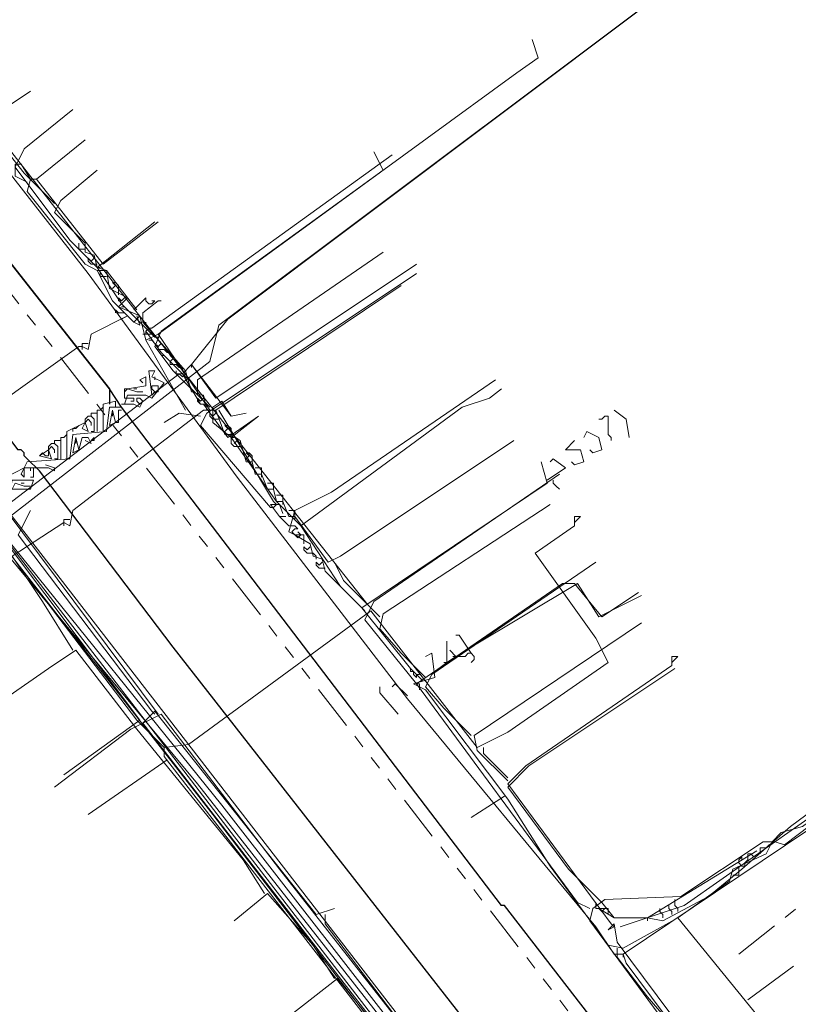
# Model space of a CAD drawing. Header units: metres. Extents: x 196942 to 197942, y 354692 to 355693.
# Tile 25 of 58: x 197117 to 197168, y 355488 to 355553. Entities that reach past the tile are written whole.
import ezdxf
from ezdxf.lldxf.tags import DXFTag

# ---------------------------------------------------------------- set-up
doc = ezdxf.new("R2010")
doc.units = ezdxf.units.M
doc.linetypes.add('RI-GWA', pattern=[18.45, 6, -1.8, 1.75, -1.8, 1.75, -1.8, 1.75, -1.8])
for name, color, linetype, lineweight in [('B-OI-KL-DATA_Orientatieverzoek_BT Nederland_0000566275-G', 90, 'KL-DATA-N', 18), ('B-OI-KL-DATA_Orientatieverzoek_Eurofiber_0000560460-G', 90, 'KL-DATA-N', 18), ('B-OI-KL-DATA_Orientatieverzoek_KPN_0000546663-G', 90, 'KL-DATA-N', 18), ('B-OI-KL-DATA_Orientatieverzoek_Ziggo BV_0000546674-G', 90, 'KL-DATA-N', 18), ('B-OI-KL-ET_LS_Orientatieverzoek_Enexis_0000729946-G', 190, 'KL-LS-N', 18), ('B-OI-KL-ET_MS_Orientatieverzoek_Enexis_0000729946-G', 130, 'KL-MS-N', 18), ('B-OI-KL-GAS_HD_Orientatieverzoek_Enexis_0000729946-G', 30, 'KL-GAS-HD-N', 18), ('B-OI-KL-GAS_LD_Orientatieverzoek_Enexis_0000729946-G', 50, 'KL-GAS-LD-N', 18), ('B-OI-KL-WATER_Orientatieverzoek_Nv WML_0000578862-G', 170, 'KL-WATER-N', 18), ('B-OI-RI-GWA_Orientatieverzoek_roermond_0000584598-G', 30, 'RI-GWA', 18)]:
    doc.layers.add(name, color=color, linetype=linetype, lineweight=lineweight)
doc.layers.add('V-OI-KL-VERVALLEN_LEIDING-G', color=10, linetype='ZIGZAG')
doc.styles.get("Standard").update_dxf_attribs({"font": 'arial.ttf'})
tags = doc.linetypes.add('KL-DATA-N', pattern='A,4,-1,[101,NLCS.SHX,S=0.5,R=0,X=0,Y=0],-1,4,-1,["D",Standard,S=1,R=0,X=-0.25,Y=-0.5],-1.5', length=12.5).pattern_tags.tags
tags[18] = DXFTag(74, 10)
tags = doc.linetypes.add('KL-GAS-HD-N', pattern='A,4,-1,[69,NLCS.SHX,S=0.5,R=0,X=0,Y=0],-1,4,-1,["H",Standard,S=1,R=0,X=0,Y=-0.5],-2', length=13).pattern_tags.tags
tags[18] = DXFTag(74, 10)
tags = doc.linetypes.add('KL-GAS-LD-N', pattern='A,4,-1,[69,NLCS.SHX,S=0.5,R=0,X=0,Y=0],-1,4,-1,["L",Standard,S=1,R=0,X=0.25,Y=-0.5],-2', length=13).pattern_tags.tags
tags[18] = DXFTag(74, 10)
tags = doc.linetypes.add('KL-LS-N', pattern='A,4,-1,[103,NLCS.SHX,S=0.75,R=0,X=0,Y=0],-1,4,-1,["L",Standard,S=1,R=0,X=0,Y=-0.5],-2', length=13).pattern_tags.tags
tags[18] = DXFTag(74, 10)
tags = doc.linetypes.add('KL-MS-N', pattern='A,4,-1,[103,NLCS.SHX,S=0.75,R=0,X=0,Y=0],-1,4,-1,["M",Standard,S=1,R=0,X=0,Y=-0.5],-2', length=13).pattern_tags.tags
tags[18] = DXFTag(74, 10)
doc.linetypes.add('KL-WATER-N', pattern='A,7,-0.5,[168,NLCS.SHX,S=0.75,R=0,X=0.75,Y=0],-2', length=9.5)
doc.linetypes.add('ZIGZAG', pattern='A,0.00254,-5.08,[131,ltypeshp.shx,S=5.08,R=0,X=-5.08,Y=0],-10.16,[131,ltypeshp.shx,S=5.08,R=180,X=5.08,Y=0],-5.08', length=20.32254)

msp = doc.modelspace()

# ---------------------------------------------------------------- linework, layer by layer
at = {"layer": 'B-OI-KL-DATA_Orientatieverzoek_BT Nederland_0000566275-G', "ltscale": 0.5, "flags": 128}
msp.add_lwpolyline([(197225.65672, 355372.53808), (197226.65692, 355376.33884), (197226.65692, 355377.73912), (197222.65612, 355382.94016), (197218.85536, 355385.54068), (197216.85496, 355388.34124), (197206.65292, 355401.34384), (197196.65092, 355414.1464), (197174.84656, 355442.35204), (197168.24524, 355450.95376), (197161.84396, 355459.35544), (197147.041, 355478.55928), (197141.43988, 355485.76072), (197130.63772, 355499.76352), (197125.43668, 355506.56488), (197114.63452, 355520.56768), (197101.0318, 355538.1712), (197089.82956, 355552.174), (197079.42748, 355565.37664)], dxfattribs=at)
at = {"layer": 'B-OI-KL-DATA_Orientatieverzoek_Eurofiber_0000560460-G', "ltscale": 0.5, "flags": 128}
msp.add_lwpolyline([(197497.71112, 355320.92776), (197493.71032, 355318.1272), (197481.70792, 355312.126), (197480.50768, 355311.72592), (197476.1068, 355308.92536), (197474.90656, 355307.32504), (197473.50628, 355307.125), (197461.70392, 355300.1236), (197450.50168, 355293.32224), (197430.29764, 355276.71892), (197420.0956, 355268.51728), (197420.69572, 355267.31704), (197427.69712, 355258.71532), (197427.29704, 355257.31504), (197415.49468, 355248.1132), (197406.69292, 355258.51528), (197404.49248, 355258.91536), (197399.0914, 355254.71452), (197380.48768, 355240.1116), (197371.88596, 355233.51028), (197365.0846, 355228.30924), (197353.0822, 355219.1074), (197347.68112, 355215.30664), (197346.0808, 355215.50668), (197345.88076, 355216.70692), (197346.88096, 355218.1072), (197346.68092, 355220.90776), (197313.27424, 355263.51628), (197303.87236, 355275.71872), (197293.0702, 355289.72152), (197285.0686, 355300.1236), (197274.26644, 355314.1264), (197257.86316, 355335.33064), (197241.85996, 355356.1348), (197237.25904, 355352.53408), (197234.25844, 355340.73172), (197232.85816, 355334.93056), (197230.65772, 355335.33064), (197229.0574, 355335.73072), (197214.65452, 355339.73152), (197214.0544, 355340.53168), (197214.45448, 355340.93176), (197214.65452, 355342.33204), (197215.85476, 355346.73292), (197218.25524, 355356.33484), (197219.25544, 355359.73552), (197219.45548, 355363.93636), (197219.85556, 355376.73892), (197221.25584, 355378.1392), (197221.0558, 355381.73992), (197220.45568, 355383.94036), (197208.45328, 355398.74332), (197187.84916, 355426.1488), (197176.44688, 355440.35164), (197158.0432, 355463.55628), (197154.24244, 355468.55728), (197149.0414, 355475.35864), (197143.84036, 355482.16), (197138.63932, 355488.96136), (197129.43748, 355500.96376), (197123.83636, 355508.1652), (197102.63212, 355535.37064), (197080.82776, 355563.57628), (197078.62732, 355565.77672), (197076.22684, 355566.57688), (197071.82596, 355566.37684), (197070.82576, 355566.1768), (197071.0258, 355567.57708), (197081.42788, 355598.58328), (197075.0266, 355602.58408), (197070.22564, 355606.98496)], dxfattribs=at)
at = {"layer": 'B-OI-KL-DATA_Orientatieverzoek_KPN_0000546663-G', "ltscale": 0.5, "flags": 128}
for points in [[(197126.23684, 355505.36464), (197124.43648, 355507.165), (197115.43468, 355518.96736), (197108.23324, 355528.56928), (197107.23304, 355529.56948), (197094.43048, 355546.37284), (197094.43048, 355546.77292), (197093.63032, 355547.173), (197092.83016, 355548.37324), (197092.63012, 355548.77332), (197092.23004, 355548.57328), (197091.0298, 355550.77372), (197091.0298, 355551.57388), (197090.22964, 355551.57388), (197090.0296, 355552.97416), (197089.0294, 355553.1742), (197087.22904, 355555.77472), (197098.83136, 355564.97656), (197100.23164, 355564.97656), (197126.0368, 355531.96996), (197139.63952, 355514.76652)], [(197198.85136, 355524.1684), (197199.25144, 355524.56848), (197197.85116, 355523.1682), (197175.84676, 355505.76472), (197160.44368, 355494.96256), (197156.24284, 355493.56228)], [(197180.0476, 355434.75052), (197179.64752, 355435.95076), (197179.0474, 355436.55088), (197176.64692, 355439.75152), (197176.64692, 355440.35164), (197175.84676, 355440.55168), (197175.64672, 355441.55188), (197175.0466, 355441.75192), (197174.84656, 355442.55208), (197174.24644, 355442.75212), (197173.84636, 355443.55228), (197172.84616, 355444.95256), (197171.44588, 355445.95276), (197171.24584, 355447.153), (197169.64552, 355448.75332), (197163.24424, 355456.95496), (197126.23684, 355504.76452), (197126.23684, 355505.36464), (197127.83716, 355505.56468), (197139.83956, 355514.36644), (197146.84096, 355505.36464), (197148.84136, 355506.36484), (197155.44268, 355510.96576), (197154.64252, 355512.56608), (197150.64172, 355518.1672), (197153.24224, 355519.96756), (197153.24224, 355520.56768), (197153.64232, 355520.56768), (197153.24224, 355520.1676)], [(197155.64272, 355493.76232), (197148.84136, 355502.96416), (197150.0416, 355504.1644), (197159.64352, 355510.76572), (197159.64352, 355511.36584), (197160.0436, 355511.36584), (197159.64352, 355510.96576)], [(197148.84136, 355503.36424), (197147.24104, 355504.96456), (197147.24104, 355505.36464)], [(197126.43688, 355504.56448), (197121.23584, 355500.96376)], [(197221.85596, 355408.54528), (197221.25584, 355409.74552), (197220.25564, 355410.34564), (197219.45548, 355411.94596), (197178.84736, 355463.1562), (197164.64452, 355482.16), (197163.0442, 355483.1602), (197156.0428, 355492.56208), (197155.84276, 355493.76232), (197155.44268, 355493.36224), (197155.84276, 355493.56228), (197155.64272, 355493.76232)]]:
    msp.add_lwpolyline(points, dxfattribs=at)
at = {"layer": 'B-OI-KL-DATA_Orientatieverzoek_Ziggo BV_0000546674-G', "ltscale": 0.5, "flags": 128}
for points in [[(197119.0354, 355541.1718), (197117.035, 355543.1722), (197114.63452, 355546.1728), (197115.0346, 355546.97296), (197117.43508, 355548.57328)], [(197125.43668, 355532.97016), (197141.23984, 355544.37244)], [(197124.63652, 355533.77032), (197123.23624, 355534.37044), (197123.83636, 355534.97056), (197122.63612, 355535.57068), (197122.43608, 355536.77092), (197121.83596, 355536.97096), (197121.63592, 355537.77112), (197121.0358, 355537.97116), (197121.0358, 355538.57128), (197119.0354, 355540.57168), (197119.43548, 355541.37184), (197121.83596, 355543.37224)], [(197121.0358, 355538.1712), (197120.63572, 355538.1712), (197120.63572, 355538.57128)], [(197121.83596, 355537.171), (197121.43588, 355537.171), (197121.23584, 355537.37104), (197121.23584, 355537.57108), (197121.43588, 355537.37104), (197121.63592, 355537.57108)], [(197128.43728, 355528.56928), (197128.43728, 355529.56948), (197140.63972, 355537.97116)], [(197122.43608, 355536.37084), (197122.036, 355536.37084), (197122.036, 355536.77092)], [(197123.23624, 355535.1706), (197123.23624, 355535.77072), (197123.0362, 355535.97076), (197122.83616, 355535.97076), (197123.0362, 355535.77072), (197122.83616, 355535.57068)], [(197129.63752, 355527.56908), (197141.83996, 355535.77072)], [(197123.43628, 355534.77052), (197123.23624, 355534.77052), (197123.23624, 355534.97056), (197123.43628, 355534.77052), (197123.63632, 355534.97056)], [(197124.23644, 355534.1704), (197125.0366, 355534.97056)], [(197129.0374, 355527.56908), (197128.83736, 355528.56928), (197128.0372, 355528.76932), (197127.63712, 355530.1696), (197124.83656, 355533.37024), (197124.83656, 355533.97036), (197125.83676, 355534.77052), (197126.0368, 355534.77052)], [(197125.43668, 355534.57048), (197125.23664, 355534.57048), (197125.0366, 355534.77052), (197125.0366, 355534.97056)], [(197125.43668, 355534.57048), (197125.63672, 355534.77052), (197125.43668, 355534.77052)], [(197123.0362, 355533.97036), (197123.0362, 355534.1704), (197123.23624, 355533.97036), (197123.63632, 355533.97036)], [(197123.43628, 355534.37044), (197123.63632, 355534.37044)], [(197111.43388, 355523.36824), (197110.83376, 355524.96856), (197112.23404, 355525.76872), (197120.63572, 355531.76992), (197120.83576, 355531.76992), (197121.23584, 355531.56988), (197121.43588, 355532.57008), (197123.83636, 355533.77032), (197123.43628, 355533.57028)], [(197125.0366, 355533.1702), (197125.0366, 355533.37024)], [(197125.0366, 355532.77012), (197125.23664, 355532.97016), (197125.43668, 355532.97016)], [(197127.83716, 355529.56948), (197126.0368, 355531.36984), (197125.0366, 355532.77012)], [(197125.23664, 355532.57008), (197125.0366, 355532.57008), (197125.0366, 355532.77012)], [(197125.63672, 355532.37004), (197125.43668, 355532.57008), (197125.23664, 355532.57008)], [(197125.43668, 355532.17), (197125.23664, 355532.17)], [(197125.83676, 355531.76992), (197125.63672, 355531.96996), (197125.43668, 355532.17)], [(197125.83676, 355532.17), (197125.83676, 355532.37004), (197125.63672, 355532.37004)], [(197125.83676, 355531.76992), (197126.0368, 355531.96996), (197125.83676, 355532.17)], [(197120.83576, 355531.76992), (197120.83576, 355531.96996), (197121.23584, 355531.96996)], [(197120.83576, 355531.76992), (197120.83576, 355531.56988)], [(197126.0368, 355531.56988), (197125.83676, 355531.56988), (197125.83676, 355531.76992)], [(197126.43688, 355531.36984), (197126.23684, 355531.56988), (197126.0368, 355531.56988)], [(197126.23684, 355531.1698), (197126.0368, 355531.1698)], [(197126.63692, 355530.76972), (197126.43688, 355530.96976), (197126.23684, 355531.1698)], [(197126.63692, 355531.1698), (197126.63692, 355531.36984), (197126.43688, 355531.36984)], [(197126.63692, 355530.76972), (197126.83696, 355530.96976), (197126.63692, 355531.1698)], [(197126.83696, 355530.56968), (197126.63692, 355530.56968), (197126.63692, 355530.76972)], [(197127.23704, 355530.36964), (197127.037, 355530.56968), (197126.83696, 355530.56968)], [(197127.43708, 355530.1696), (197127.43708, 355530.36964), (197127.23704, 355530.36964)], [(197127.23704, 355529.96956), (197127.037, 355529.96956), (197127.037, 355530.1696)], [(197127.23704, 355529.96956), (197127.43708, 355529.76952), (197127.63712, 355529.96956)], [(197127.43708, 355529.76952), (197127.63712, 355529.96956), (197127.43708, 355530.1696)], [(197129.0374, 355527.96916), (197128.63732, 355527.96916), (197128.43728, 355528.1692), (197128.43728, 355528.36924), (197128.63732, 355528.1692), (197128.83736, 355528.36924)], [(197120.23564, 355511.76592), (197118.23524, 355514.96656), (197116.23484, 355517.96716), (197119.63552, 355520.1676), (197120.0356, 355519.96756), (197120.23564, 355520.96776), (197128.83736, 355527.56908), (197129.63752, 355527.56908), (197130.23764, 355525.96876), (197130.63772, 355525.96876), (197131.23784, 355525.56868), (197131.63792, 355524.1684), (197132.038, 355524.1684), (197132.23804, 355523.36824), (197132.63812, 355523.36824), (197133.0382, 355522.36804), (197133.43828, 355522.36804), (197133.63832, 355521.56788), (197134.0384, 355521.56788), (197134.43848, 355520.56768), (197134.83856, 355520.56768), (197137.039, 355517.56708), (197137.83916, 355517.96716), (197149.24144, 355525.56868)], [(197129.83756, 355526.96896), (197129.43748, 355526.96896), (197129.23744, 355527.169), (197129.23744, 355527.36904), (197129.43748, 355527.169), (197129.63752, 355527.36904), (197129.63752, 355527.56908)], [(197130.63772, 355525.96876), (197130.63772, 355526.36884), (197130.43768, 355526.56888), (197130.23764, 355526.56888), (197130.43768, 355526.36884), (197130.23764, 355526.1688)], [(197131.23784, 355525.1686), (197130.83776, 355525.1686), (197130.63772, 355525.36864), (197130.63772, 355525.96876)], [(197155.84276, 355494.1624), (197158.0432, 355494.1624), (197159.0434, 355493.96236), (197162.044, 355495.56268), (197164.24444, 355497.36304), (197167.44508, 355500.1636), (197177.44708, 355507.56508), (197179.84756, 355509.36544), (197181.44788, 355509.96556), (197181.84796, 355510.96576), (197182.24804, 355510.96576), (197182.64812, 355510.76572), (197183.44828, 355511.56588), (197183.44828, 355512.36604), (197190.44968, 355517.56708), (197190.84976, 355517.56708), (197191.0498, 355516.96696), (197192.65012, 355517.36704), (197196.85096, 355520.36764), (197193.65032, 355525.36864), (197193.25024, 355525.76872)], [(197130.83776, 355525.36864), (197131.0378, 355525.56868)], [(197131.0378, 355525.56868), (197130.83776, 355525.36864)], [(197132.038, 355524.1684), (197132.038, 355524.56848), (197131.83796, 355524.76852), (197131.63792, 355524.76852), (197131.83796, 355524.56848), (197131.63792, 355524.36844)], [(197132.63812, 355523.36824), (197132.63812, 355523.76832), (197132.23804, 355523.76832)], [(197132.63812, 355523.36824), (197132.63812, 355523.1682)], [(197133.43828, 355522.36804), (197133.43828, 355522.76812), (197133.0382, 355522.76812)], [(197134.0384, 355521.56788), (197134.0384, 355521.96796), (197133.63832, 355521.96796)], [(197134.0384, 355521.56788), (197134.0384, 355521.36784)], [(197143.44028, 355509.96556), (197141.83996, 355511.56588), (197140.43968, 355513.1662), (197140.63972, 355514.1664), (197151.64192, 355521.36784)], [(197134.83856, 355520.56768), (197134.83856, 355520.96776), (197134.43848, 355520.96776)], [(197134.83856, 355520.56768), (197134.83856, 355520.36764)], [(197119.63552, 355520.1676), (197119.63552, 355520.36764), (197120.0356, 355520.36764)], [(197119.63552, 355520.1676), (197119.63552, 355519.96756)], [(197140.43968, 355513.96636), (197138.0392, 355516.36684), (197137.43908, 355517.56708)], [(197146.44088, 355506.1648), (197144.64052, 355507.96516), (197143.44028, 355509.36544), (197143.84036, 355510.1656), (197154.64252, 355517.56708)], [(197148.84136, 355503.1642), (197146.84096, 355505.1646), (197146.64092, 355506.1648), (197157.64312, 355513.56628)], [(197132.83816, 355495.76272), (197131.43788, 355497.96316), (197124.43648, 355506.56488), (197120.43568, 355511.76592), (197118.63532, 355510.56568), (197116.0348, 355508.76532)], [(197155.84276, 355494.1624), (197155.0426, 355495.1626), (197152.84216, 355497.36304), (197148.84136, 355502.76412), (197150.24164, 355504.1644), (197159.84356, 355510.56568)], [(197158.0432, 355494.1624), (197165.24464, 355498.56328)], [(197164.0444, 355497.96316), (197164.24444, 355498.1632), (197164.24444, 355497.96316)], [(197164.24444, 355497.56308), (197164.0444, 355497.76312), (197164.0444, 355497.96316)], [(197164.44448, 355497.76312), (197164.64452, 355497.96316), (197164.64452, 355498.1632)], [(197164.64452, 355498.1632), (197164.64452, 355498.36324), (197164.84456, 355498.36324)], [(197164.84456, 355498.36324), (197165.0446, 355498.1632)], [(197164.24444, 355497.56308), (197164.44448, 355497.56308), (197164.44448, 355497.76312)], [(197137.43908, 355490.1616), (197136.0388, 355492.36204), (197133.0382, 355495.76272), (197130.83776, 355493.96236)], [(197159.84356, 355495.1626), (197159.84356, 355495.36264)], [(197154.84256, 355494.76252), (197154.64252, 355494.76252), (197154.64252, 355495.1626)], [(197155.84276, 355494.1624), (197154.84256, 355494.76252), (197155.24264, 355494.76252)], [(197154.84256, 355494.76252), (197155.0426, 355494.56248), (197155.24264, 355494.76252)], [(197155.44268, 355494.56248), (197155.44268, 355494.76252), (197155.24264, 355494.76252)], [(197155.44268, 355494.56248), (197155.44268, 355494.36244)], [(197159.0434, 355494.1624), (197159.0434, 355494.36244), (197158.84336, 355494.56248), (197158.84336, 355494.76252)], [(197159.64352, 355494.36244), (197159.64352, 355494.56248), (197159.44348, 355494.76252), (197159.44348, 355494.96256)], [(197160.0436, 355494.56248), (197160.0436, 355494.76252), (197159.84356, 355494.96256), (197159.84356, 355495.1626)], [(197158.0432, 355494.1624), (197158.0432, 355493.96236)], [(197143.44028, 355482.96016), (197137.63912, 355490.1616), (197120.23564, 355476.55888)]]:
    msp.add_lwpolyline(points, dxfattribs=at)
at = {"layer": 'B-OI-KL-ET_LS_Orientatieverzoek_Enexis_0000729946-G', "ltscale": 0.5, "flags": 128}
for points in [[(197125.83676, 355532.57008), (197149.44148, 355549.77352), (197150.84176, 355550.77372), (197150.44168, 355551.97396)], [(197117.83516, 355542.77212), (197121.0358, 355545.37264)], [(197117.23504, 355542.57208), (197116.43488, 355542.97216), (197116.43488, 355543.77232), (197116.83496, 355543.77232), (197117.43508, 355542.77212)], [(197121.83596, 355536.77092), (197121.0358, 355537.171), (197117.23504, 355541.97196), (197117.43508, 355542.77212), (197117.83516, 355542.77212), (197122.23604, 355537.171), (197125.83676, 355539.97156)], [(197124.23644, 355533.37024), (197122.83616, 355534.77052), (197121.83596, 355536.77092), (197122.43608, 355536.77092), (197124.43648, 355534.1704)], [(197133.23824, 355521.1678), (197128.63732, 355526.56888), (197129.0374, 355527.36904), (197130.83776, 355528.56928), (197142.84016, 355536.57088)], [(197125.0366, 355532.17), (197124.63652, 355533.77032), (197124.23644, 355533.37024), (197124.63652, 355533.1702), (197124.43648, 355533.77032)], [(197124.83656, 355532.57008), (197125.23664, 355532.57008)], [(197127.63712, 355527.56908), (197125.0366, 355532.17), (197125.83676, 355532.57008), (197129.23744, 355527.56908)], [(197134.83856, 355519.36744), (197134.43848, 355519.56748), (197134.83856, 355520.96776), (197137.23904, 355522.168), (197148.0412, 355529.56948)], [(197128.63732, 355527.169), (197127.23704, 355527.36904), (197126.23684, 355526.76892)], [(197133.43828, 355521.56788), (197129.83756, 355527.56908)], [(197155.64272, 355525.56868), (197155.64272, 355525.76872), (197155.44268, 355525.96876), (197155.44268, 355527.169), (197155.24264, 355527.169), (197155.0426, 355526.96896), (197154.84256, 355526.96896)], [(197156.84296, 355525.76872), (197156.64292, 355526.96896), (197155.84276, 355527.56908)], [(197154.44248, 355524.76852), (197155.0426, 355524.96856), (197154.84256, 355525.76872), (197154.0424, 355526.1688), (197153.84236, 355525.76872)], [(197153.24224, 355523.96836), (197153.84236, 355524.1684), (197153.64232, 355524.96856), (197152.64212, 355524.96856), (197153.24224, 355525.56868)], [(197151.44188, 355522.96816), (197152.64212, 355523.76832), (197151.84196, 355524.36844), (197151.64192, 355524.1684)], [(197154.44248, 355524.76852), (197154.24244, 355524.96856)], [(197143.24024, 355509.76552), (197142.44008, 355510.56568), (197139.23944, 355514.56648), (197151.44188, 355522.76812), (197151.0418, 355524.1684)], [(197153.24224, 355523.96836), (197153.0422, 355524.1684)], [(197151.84196, 355522.96816), (197151.84196, 355522.76812), (197152.042, 355522.56808), (197152.24204, 355522.36804)], [(197133.23824, 355521.1678), (197133.43828, 355521.1678), (197133.63832, 355521.36784), (197133.43828, 355521.56788)], [(197133.83836, 355520.56768), (197133.23824, 355521.36784), (197133.83836, 355521.36784), (197134.0384, 355520.76772)], [(197119.63552, 355503.56428), (197124.63652, 355507.165), (197114.23444, 355520.96776), (197110.63372, 355518.56728), (197108.43328, 355516.96696)], [(197125.43668, 355507.76512), (197116.63492, 355519.36744), (197117.43508, 355520.96776)], [(197134.43848, 355519.96756), (197133.83836, 355520.56768), (197134.23844, 355520.56768), (197133.83836, 355520.56768)], [(197134.83856, 355519.36744), (197134.63852, 355519.56748), (197134.83856, 355519.76752), (197135.0386, 355519.76752), (197134.83856, 355519.96756), (197134.43848, 355519.96756)], [(197139.23944, 355514.56648), (197136.83896, 355516.96696), (197136.63892, 355517.76712), (197136.0388, 355517.96716), (197135.83876, 355518.76732), (197134.83856, 355519.36744), (197135.43868, 355519.36744), (197135.43868, 355518.76732)], [(197134.83856, 355519.36744), (197135.0386, 355519.1674), (197135.23864, 355519.36744)], [(197135.0386, 355519.1674), (197135.23864, 355519.36744), (197135.0386, 355519.56748)], [(197136.0388, 355518.1672), (197135.63872, 355518.1672), (197135.43868, 355518.36724), (197135.43868, 355518.56728), (197135.63872, 355518.36724), (197135.83876, 355518.56728)], [(197136.23884, 355517.76712), (197136.23884, 355517.96716), (197136.0388, 355518.1672)], [(197136.83896, 355517.167), (197136.43888, 355517.167), (197136.23884, 355517.36704), (197136.23884, 355517.56708), (197136.43888, 355517.36704), (197136.63892, 355517.56708)], [(197146.44088, 355511.96596), (197153.44228, 355516.1668), (197154.84256, 355513.96636), (197157.24304, 355515.1666), (197157.64312, 355515.36664)], [(197139.23944, 355514.56648), (197139.0394, 355514.76652)], [(197146.44088, 355511.56588), (197145.64072, 355512.76612), (197145.44068, 355512.76612)], [(197144.0404, 355510.36564), (197144.84056, 355510.96576), (197144.84056, 355512.36604)], [(197166.84496, 355477.95916), (197167.045, 355478.95936), (197165.64472, 355481.75992), (197165.84476, 355485.1606), (197166.84496, 355486.76092), (197165.24464, 355487.76112), (197160.0436, 355494.1624), (197156.44288, 355492.162), (197155.44268, 355492.36204), (197151.64192, 355497.56308), (197148.84136, 355501.96396), (197143.44028, 355509.1654), (197142.64012, 355509.56548), (197144.0404, 355509.96556), (197143.84036, 355511.56588), (197143.44028, 355511.36584)], [(197144.84056, 355510.96576), (197145.44068, 355511.36584), (197145.0406, 355511.76592)], [(197145.44068, 355511.36584), (197146.0408, 355511.36584), (197146.24084, 355511.56588), (197146.44088, 355511.56588), (197146.64092, 355511.36584), (197146.64092, 355511.1658), (197146.44088, 355510.96576)], [(197144.84056, 355510.96576), (197144.64052, 355510.96576)], [(197145.44068, 355511.36584), (197145.24064, 355511.36584)], [(197142.84016, 355510.1656), (197142.84016, 355509.96556), (197142.64012, 355510.1656), (197142.64012, 355510.36564), (197142.44008, 355510.36564), (197142.44008, 355510.56568)], [(197143.0402, 355510.1656), (197142.84016, 355510.1656), (197142.64012, 355510.36564)], [(197142.24004, 355508.76532), (197141.43988, 355509.56548), (197141.23984, 355509.36544)], [(197143.0402, 355509.1654), (197143.0402, 355509.56548), (197142.84016, 355509.56548)], [(197141.63992, 355507.56508), (197140.43968, 355508.96536), (197140.43968, 355509.36544)], [(197162.84416, 355458.1552), (197158.24324, 355463.75632), (197145.44068, 355480.1596), (197145.84076, 355481.1598), (197146.24084, 355481.55988), (197145.0406, 355482.96016), (197143.84036, 355482.36004), (197124.83656, 355506.96496), (197125.63672, 355507.76512), (197136.23884, 355494.36244), (197137.43908, 355494.76252)], [(197125.43668, 355507.76512), (197125.63672, 355507.56508)], [(197160.0436, 355494.1624), (197163.44428, 355496.56288), (197163.64432, 355497.36304), (197165.84476, 355498.36324), (197166.24484, 355499.1634), (197166.84496, 355499.76352), (197168.24524, 355500.1636), (197176.44688, 355506.1648), (197175.84676, 355507.56508)], [(197148.64132, 355502.164), (197146.44088, 355500.76372)], [(197165.44468, 355498.36324), (197165.44468, 355498.76332), (197165.84476, 355498.76332)], [(197165.84476, 355498.76332), (197166.0448, 355498.96336)], [(197163.64432, 355496.96296), (197164.0444, 355496.96296), (197164.0444, 355497.36304)], [(197164.0444, 355497.36304), (197164.0444, 355497.56308)], [(197145.0406, 355482.96016), (197136.83896, 355493.76232), (197136.83896, 355494.36244)], [(197162.84416, 355483.36024), (197158.0432, 355488.96136), (197156.0428, 355491.56188), (197156.0428, 355492.162)], [(197164.64452, 355488.76132), (197167.64512, 355490.96176)]]:
    msp.add_lwpolyline(points, dxfattribs=at)
at = {"layer": 'B-OI-KL-ET_MS_Orientatieverzoek_Enexis_0000729946-G', "ltscale": 0.5, "flags": 128}
msp.add_lwpolyline([(197212.65412, 355394.74252), (197179.0474, 355438.35124), (197128.43728, 355502.96416), (197115.83476, 355518.1672), (197115.0346, 355519.76752), (197129.23744, 355530.76972), (197129.83756, 355533.1702), (197176.24684, 355567.97716), (197184.64852, 355572.97816)], dxfattribs=at)
at = {"layer": 'B-OI-KL-GAS_HD_Orientatieverzoek_Enexis_0000729946-G', "ltscale": 0.5, "flags": 128}
for points in [[(197239.65952, 355356.1348), (197238.0592, 355354.53448), (197234.25844, 355351.93396), (197217.45508, 355356.73492), (197220.65572, 355375.1386), (197220.0556, 355383.34024), (197218.25524, 355388.34124), (197178.44728, 355439.35144), (197130.0376, 355501.56388), (197115.83476, 355519.1674), (197114.63452, 355519.56748), (197114.23444, 355520.56768), (197113.23424, 355520.36764), (197112.83416, 355522.168), (197080.62772, 355563.37624), (197078.62732, 355564.77652), (197066.22484, 355565.57668), (197055.82276, 355568.57728), (197051.62192, 355567.97716), (197047.42108, 355566.97696), (197046.62092, 355568.1772), (197033.61832, 355622.38804), (197033.0182, 355625.38864), (196968.20524, 355612.38604), (196943.20024, 355607.58508)], [(197128.0372, 355530.56968), (197130.43768, 355533.57028), (197176.24684, 355567.97716), (197184.64852, 355572.97816)], [(197127.43708, 355529.96956), (197128.0372, 355530.56968), (197130.63772, 355527.169), (197131.63792, 355527.36904)], [(197128.0372, 355530.56968), (197128.0372, 355530.36964)], [(197115.43468, 355520.96776), (197127.23704, 355529.96956), (197127.43708, 355529.96956), (197128.63732, 355527.96916), (197128.83736, 355527.96916), (197130.43768, 355525.76872), (197132.43808, 355527.169)]]:
    msp.add_lwpolyline(points, dxfattribs=at)
at = {"layer": 'B-OI-KL-GAS_LD_Orientatieverzoek_Enexis_0000729946-G', "ltscale": 0.5, "flags": 128}
for points in [[(197214.45448, 355398.74332), (197196.0508, 355422.74812), (197179.84756, 355444.1524), (197126.83696, 355511.96596), (197118.0352, 355523.56828), (197117.23504, 355524.36844), (197117.035, 355524.56848), (197117.035, 355524.76852), (197116.83496, 355524.96856), (197116.63492, 355524.96856), (197109.0334, 355534.97056), (197104.63252, 355539.77152), (197104.43248, 355539.77152), (197103.23224, 355541.57188), (197102.032, 355543.37224), (197107.83316, 355547.77312), (197122.63612, 355528.96936), (197122.63612, 355527.96916)], [(197121.83596, 355536.97096), (197120.0356, 355538.77132), (197116.43488, 355543.57228), (197117.035, 355544.77252), (197120.23564, 355547.37304)], [(197129.23744, 355527.76912), (197126.83696, 355530.1696), (197125.63672, 355531.76992), (197126.0368, 355532.77012), (197140.63972, 355543.37224), (197140.0396, 355544.57248)], [(197125.63672, 355532.37004), (197123.43628, 355534.57048), (197121.83596, 355536.97096), (197125.63672, 355539.97156)], [(197121.83596, 355536.97096), (197122.036, 355536.97096)], [(197129.63752, 355528.36924), (197142.84016, 355537.171)], [(197129.63752, 355528.36924), (197128.0372, 355530.56968)], [(197123.63632, 355527.96916), (197123.83636, 355528.56928), (197125.0366, 355528.56928), (197125.43668, 355528.36924), (197126.23684, 355529.36944), (197125.43668, 355529.76952), (197125.63672, 355530.1696), (197125.23664, 355530.1696), (197125.43668, 355528.56928), (197125.63672, 355528.76932)], [(197123.83636, 355528.96936), (197125.0366, 355529.1694), (197125.0366, 355529.76952), (197124.63652, 355529.56948), (197124.83656, 355529.36944)], [(197125.63672, 355529.56948), (197125.63672, 355529.76952)], [(197123.63632, 355528.36924), (197123.63632, 355528.96936), (197123.83636, 355528.96936), (197124.43648, 355528.76932), (197124.83656, 355528.76932)], [(197123.83636, 355528.96936), (197123.63632, 355528.76932)], [(197124.23644, 355528.96936), (197124.43648, 355528.96936)], [(197125.63672, 355528.76932), (197125.43668, 355528.96936), (197125.43668, 355529.1694), (197125.83676, 355529.1694), (197125.83676, 355528.96936)], [(197125.63672, 355528.76932), (197125.83676, 355528.76932), (197125.83676, 355528.96936)], [(197139.43948, 355514.36644), (197137.83916, 355515.96676), (197135.23864, 355519.96756), (197145.84076, 355527.76912), (197147.64112, 355528.36924), (197148.44128, 355528.96936)], [(197123.63632, 355528.36924), (197124.23644, 355528.36924), (197124.23644, 355528.1692), (197124.0364, 355528.1692)], [(197124.63652, 355527.96916), (197124.43648, 355528.1692), (197124.43648, 355528.36924), (197124.63652, 355528.36924), (197124.83656, 355528.1692)], [(197117.035, 355523.76832), (197117.23504, 355524.1684), (197120.0356, 355524.36844), (197120.23564, 355525.96876), (197122.43608, 355526.1688), (197122.63612, 355527.76912), (197123.43628, 355527.76912), (197148.44128, 355494.96256), (197148.64132, 355494.96256), (197165.64472, 355472.95816), (197183.24824, 355448.75332), (197183.44828, 355448.75332), (197219.0554, 355403.74432)], [(197122.036, 355527.56908), (197122.23604, 355527.76912)], [(197122.23604, 355526.1688), (197122.23604, 355527.96916), (197123.0362, 355528.1692), (197123.0362, 355527.76912)], [(197123.63632, 355527.96916), (197123.43628, 355527.96916)], [(197123.63632, 355527.96916), (197124.23644, 355527.96916), (197124.63652, 355527.76912), (197124.83656, 355528.1692)], [(197124.83656, 355528.1692), (197124.63652, 355527.96916)], [(197130.63772, 355525.76872), (197129.43748, 355526.76892), (197129.43748, 355527.76912), (197130.0376, 355528.1692), (197130.63772, 355527.169), (197131.63792, 355527.36904)], [(197121.0358, 355526.76892), (197121.0358, 355526.96896), (197121.23584, 355527.169), (197121.43588, 355527.169), (197121.63592, 355526.96896), (197121.63592, 355526.1688), (197121.43588, 355526.1688)], [(197121.0358, 355526.76892), (197121.23584, 355526.96896), (197121.43588, 355526.76892), (197121.43588, 355526.56888)], [(197121.43588, 355527.169), (197121.43588, 355527.36904), (197121.83596, 355527.36904), (197121.83596, 355526.1688)], [(197121.83596, 355527.36904), (197121.83596, 355527.56908), (197122.036, 355527.56908)], [(197123.0362, 355526.76892), (197122.63612, 355526.56888), (197122.83616, 355527.56908), (197123.0362, 355526.76892)], [(197122.83616, 355527.169), (197122.83616, 355527.36904)], [(197123.0362, 355526.76892), (197123.23624, 355526.76892), (197123.23624, 355527.56908), (197123.43628, 355527.56908)], [(197135.23864, 355519.96756), (197133.63832, 355521.56788), (197130.63772, 355525.76872), (197132.43808, 355527.169)], [(197119.83556, 355524.36844), (197119.83556, 355526.1688), (197121.0358, 355526.76892), (197121.23584, 355526.1688), (197120.83576, 355526.36884), (197121.0358, 355526.76892)], [(197120.23564, 355526.1688), (197120.23564, 355526.36884), (197120.43568, 355526.36884)], [(197120.43568, 355526.36884), (197120.63572, 355526.56888)], [(197122.23604, 355526.56888), (197122.23604, 355526.76892)], [(197119.43548, 355525.56868), (197119.43548, 355525.76872), (197119.63552, 355525.76872)], [(197119.63552, 355525.76872), (197119.83556, 355525.96876)], [(197120.63572, 355524.96856), (197120.23564, 355524.76852), (197120.43568, 355525.76872), (197120.63572, 355524.96856)], [(197120.63572, 355524.96856), (197120.83576, 355525.76872), (197121.23584, 355525.76872), (197121.43588, 355525.36864), (197121.0358, 355525.56868)], [(197121.43588, 355525.56868), (197121.63592, 355525.56868), (197121.63592, 355525.76872), (197121.43588, 355525.56868)], [(197130.63772, 355525.76872), (197130.83776, 355525.76872)], [(197118.63532, 355524.96856), (197118.63532, 355525.1686), (197118.83536, 355525.36864), (197119.0354, 355525.36864), (197119.23544, 355525.1686), (197119.23544, 355524.36844), (197119.0354, 355524.36844)], [(197118.63532, 355524.96856), (197118.83536, 355525.1686), (197119.0354, 355524.96856), (197119.0354, 355524.76852)], [(197119.0354, 355525.36864), (197119.0354, 355525.56868), (197119.43548, 355525.56868), (197119.43548, 355524.36844)], [(197120.43568, 355525.36864), (197120.43568, 355525.56868)], [(197118.0352, 355524.56848), (197118.63532, 355524.96856), (197118.83536, 355524.36844), (197118.0352, 355524.56848)], [(197118.0352, 355524.56848), (197118.23524, 355524.76852), (197118.43528, 355524.56848), (197118.63532, 355524.56848), (197118.63532, 355524.96856)], [(197119.83556, 355524.76852), (197119.83556, 355524.96856)], [(197113.23424, 355520.36764), (197115.63472, 355521.36784), (197115.83476, 355523.1682), (197117.035, 355523.76832), (197117.035, 355523.1682), (197116.83496, 355523.36824), (197117.035, 355523.76832)], [(197117.035, 355523.76832), (197118.63532, 355523.76832), (197119.0354, 355523.56828), (197119.0354, 355523.76832), (197118.43528, 355523.96836)], [(197117.43508, 355523.1682), (197117.63512, 355523.1682), (197117.63512, 355523.76832), (197117.43508, 355523.76832), (197117.43508, 355523.56828)], [(197142.84016, 355509.56548), (197139.43948, 355513.76632), (197140.0396, 355514.96656), (197152.24204, 355523.36824)], [(197125.83676, 355507.56508), (197115.83476, 355520.96776), (197116.23484, 355522.96816), (197117.63512, 355522.96816), (197117.43508, 355522.36804), (197116.23484, 355522.36804), (197116.43488, 355522.76812), (197117.035, 355522.56808), (197117.43508, 355522.56808)], [(197116.83496, 355522.76812), (197117.035, 355522.76812)], [(197154.24244, 355494.76252), (197153.44228, 355495.1626), (197142.84016, 355509.56548), (197152.44208, 355516.1668), (197153.24224, 355516.1668), (197155.0426, 355513.96636), (197157.44308, 355515.56668)], [(197193.0502, 355421.74792), (197180.84776, 355437.35104), (197133.83836, 355497.36304), (197126.0368, 355507.56508), (197124.0364, 355506.56488), (197119.0354, 355502.76412)], [(197167.045, 355477.159), (197165.44468, 355478.75932), (197154.24244, 355493.96236), (197154.44248, 355494.76252), (197155.24264, 355495.36264), (197160.24364, 355495.56268), (197165.64472, 355499.1634), (197166.44488, 355499.1634), (197167.045, 355498.96336), (197175.24664, 355505.1646), (197174.64652, 355506.36484)]]:
    msp.add_lwpolyline(points, dxfattribs=at)
at = {"layer": 'B-OI-KL-WATER_Orientatieverzoek_Nv WML_0000578862-G', "ltscale": 0.5, "flags": 128}
for points in [[(197217.85516, 355384.94056), (197219.45548, 355387.34104), (197229.25744, 355397.143), (197228.0572, 355399.54348), (197228.0572, 355401.54388), (197209.65352, 355423.34824), (197164.84456, 355480.1596), (197156.64292, 355491.1618), (197156.44288, 355491.76192), (197155.84276, 355491.76192), (197154.64252, 355493.56228), (197142.24004, 355508.56528), (197131.0378, 355523.1682), (197121.23584, 355536.57088), (197110.43368, 355550.37364), (197094.0304, 355571.97796), (197093.0302, 355574.1784), (197091.42988, 355580.57968), (197075.42668, 355601.38384), (197071.22584, 355608.1852), (197068.0252, 355615.38664), (197065.62472, 355625.38864), (197064.62452, 355632.39004), (197064.82456, 355640.1916)], [(197219.45548, 355387.34104), (197217.85516, 355388.94136), (197191.64992, 355424.34844), (197152.44208, 355473.75832), (197119.0354, 355516.96696), (197103.23224, 355537.37104), (197099.83156, 355540.77172), (197100.0316, 355541.77192), (197100.83176, 355542.37204), (197101.0318, 355543.1722), (197101.43188, 355543.1722), (197101.43188, 355542.57208), (197101.23184, 355542.77212), (197101.43188, 355542.97216)], [(197156.44288, 355491.76192), (197168.64532, 355499.96356), (197181.64792, 355510.1656), (197181.44788, 355511.1658)], [(197156.44288, 355491.76192), (197156.44288, 355491.56188)]]:
    msp.add_lwpolyline(points, dxfattribs=at)
at = {"layer": 'B-OI-RI-GWA_Orientatieverzoek_roermond_0000584598-G', "ltscale": 0.5, "flags": 128}
for points in [[(197057.42308, 355611.38584), (197114.0344, 355537.97116), (197155.0426, 355485.1606), (197154.0424, 355482.36004), (197220.65572, 355397.143), (197220.85576, 355397.143), (197225.85676, 355394.54248)], [(197164.0444, 355491.76192), (197201.65192, 355521.56788), (197236.65892, 355544.37244)]]:
    msp.add_lwpolyline(points, dxfattribs=at)
at = {"layer": 'V-OI-KL-VERVALLEN_LEIDING-G', "ltscale": 0.5, "flags": 128}
for points in [[(197219.0554, 355403.74432), (197183.44828, 355448.75332), (197183.24824, 355448.75332), (197165.64472, 355472.95816), (197148.64132, 355494.96256), (197148.44128, 355494.96256), (197123.43628, 355527.76912), (197122.63612, 355528.96936), (197107.83316, 355547.77312), (197107.63312, 355548.1732), (197102.032, 355555.1746), (197100.63172, 355557.37504), (197099.0314, 355558.97536), (197093.83036, 355565.57668), (197092.83016, 355568.37724), (197092.23004, 355568.37724), (197054.62252, 355618.58728), (197041.41988, 355635.39064)], [(197214.45448, 355398.74332), (197196.0508, 355422.74812), (197179.84756, 355444.1524), (197126.83696, 355511.96596), (197118.0352, 355523.56828), (197117.23504, 355524.36844), (197117.035, 355524.56848), (197117.035, 355524.76852), (197116.83496, 355524.96856), (197116.63492, 355524.96856), (197109.0334, 355534.97056), (197104.63252, 355539.77152), (197104.43248, 355539.77152), (197103.23224, 355541.57188), (197102.032, 355543.37224), (197107.83316, 355547.77312), (197122.63612, 355528.96936), (197122.63612, 355527.96916)]]:
    msp.add_lwpolyline(points, dxfattribs=at)

doc.saveas('drawing.dxf')
